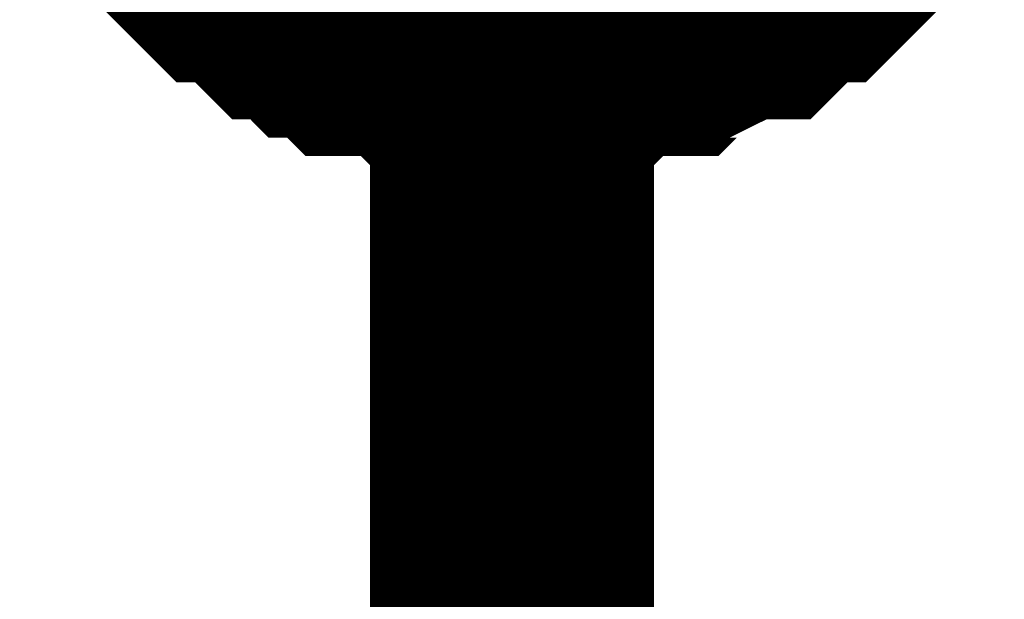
# Model space of a CAD drawing. Header units: inches. Extents: x 0 to 292, y 0 to 193.
# Tile 99 of 189: x 120.649 to 121.689, y 143.051 to 143.663. Entities that reach past the tile are written whole.
import ezdxf

# ---------------------------------------------------------------- set-up
doc = ezdxf.new("R2010")
doc.units = ezdxf.units.IN
doc.layers.add('Sheet', color=255, linetype='Continuous')

msp = doc.modelspace()

# ---------------------------------------------------------------- linework, layer by layer
at = {"layer": 'Sheet'}
for points in [[(121.1693, 141.3691, 0.2997, 0.2997, 0), (121.1693, 144.1563, 0.2997, 0.2997, 0)], [(121.1693, 143.6495, 0.2997, 0.2997, 0), (121.1498, 143.6495, 0.2997, 0.2997, 0), (121.1108, 143.6495, 0.2997, 0.2997, 0), (121.0913, 143.6495, 0.2997, 0.2997, 0), (121.0719, 143.669, 0.2997, 0.2997, 0), (121.0524, 143.669, 0.2997, 0.2997, 0), (121.0134, 143.669, 0.2997, 0.2997, 0), (120.9939, 143.6885, 0.2997, 0.2997, 0), (120.9744, 143.6885, 0.2997, 0.2997, 0), (120.955, 143.708, 0.2997, 0.2997, 0), (120.9355, 143.708, 0.2997, 0.2997, 0), (120.916, 143.7275, 0.2997, 0.2997, 0), (120.8965, 143.747, 0.2997, 0.2997, 0), (120.877, 143.747, 0.2997, 0.2997, 0), (120.8575, 143.7665, 0.2997, 0.2997, 0), (120.8381, 143.786, 0.2997, 0.2997, 0), (120.8186, 143.8054, 0.2997, 0.2997, 0), (120.7991, 143.8249, 0.2997, 0.2997, 0)], [(121.1693, 143.6495, 0.2997, 0.2997, 0), (121.1498, 143.6495, 0.2997, 0.2997, 0), (121.1108, 143.6495, 0.2997, 0.2997, 0), (121.0913, 143.6495, 0.2997, 0.2997, 0), (121.0719, 143.669, 0.2997, 0.2997, 0), (121.0524, 143.669, 0.2997, 0.2997, 0), (121.0134, 143.669, 0.2997, 0.2997, 0), (120.9939, 143.6885, 0.2997, 0.2997, 0), (120.9744, 143.6885, 0.2997, 0.2997, 0), (120.955, 143.708, 0.2997, 0.2997, 0), (120.9355, 143.708, 0.2997, 0.2997, 0), (120.916, 143.7275, 0.2997, 0.2997, 0), (120.8965, 143.747, 0.2997, 0.2997, 0), (120.877, 143.747, 0.2997, 0.2997, 0), (120.8575, 143.7665, 0.2997, 0.2997, 0), (120.8381, 143.786, 0.2997, 0.2997, 0), (120.8186, 143.8054, 0.2997, 0.2997, 0), (120.7991, 143.8249, 0.2997, 0.2997, 0)], [(121.1693, 143.6495, 0.2997, 0.2997, 0), (121.1498, 143.6495, 0.2997, 0.2997, 0), (121.1108, 143.6495, 0.2997, 0.2997, 0), (121.0913, 143.6495, 0.2997, 0.2997, 0), (121.0719, 143.669, 0.2997, 0.2997, 0), (121.0524, 143.669, 0.2997, 0.2997, 0), (121.0134, 143.669, 0.2997, 0.2997, 0), (120.9939, 143.6885, 0.2997, 0.2997, 0), (120.9744, 143.6885, 0.2997, 0.2997, 0), (120.955, 143.708, 0.2997, 0.2997, 0), (120.9355, 143.708, 0.2997, 0.2997, 0), (120.916, 143.7275, 0.2997, 0.2997, 0), (120.8965, 143.747, 0.2997, 0.2997, 0), (120.877, 143.747, 0.2997, 0.2997, 0), (120.8575, 143.7665, 0.2997, 0.2997, 0), (120.8381, 143.786, 0.2997, 0.2997, 0), (120.8186, 143.8054, 0.2997, 0.2997, 0), (120.7991, 143.8249, 0.2997, 0.2997, 0)], [(121.1693, 143.6495, 0.2997, 0.2997, 0), (121.1498, 143.6495, 0.2997, 0.2997, 0), (121.1108, 143.6495, 0.2997, 0.2997, 0), (121.0913, 143.6495, 0.2997, 0.2997, 0), (121.0719, 143.669, 0.2997, 0.2997, 0), (121.0524, 143.669, 0.2997, 0.2997, 0), (121.0134, 143.669, 0.2997, 0.2997, 0), (120.9939, 143.6885, 0.2997, 0.2997, 0), (120.9744, 143.6885, 0.2997, 0.2997, 0), (120.955, 143.708, 0.2997, 0.2997, 0), (120.9355, 143.708, 0.2997, 0.2997, 0), (120.916, 143.7275, 0.2997, 0.2997, 0), (120.8965, 143.747, 0.2997, 0.2997, 0), (120.877, 143.747, 0.2997, 0.2997, 0), (120.8575, 143.7665, 0.2997, 0.2997, 0), (120.8381, 143.786, 0.2997, 0.2997, 0), (120.8186, 143.8054, 0.2997, 0.2997, 0), (120.7991, 143.8249, 0.2997, 0.2997, 0)], [(121.5395, 143.8249, 0.2997, 0.2997, 0), (121.5395, 143.8054, 0.2997, 0.2997, 0), (121.52, 143.786, 0.2997, 0.2997, 0), (121.5005, 143.7665, 0.2997, 0.2997, 0), (121.481, 143.747, 0.2997, 0.2997, 0), (121.4615, 143.747, 0.2997, 0.2997, 0), (121.4421, 143.7275, 0.2997, 0.2997, 0), (121.4226, 143.708, 0.2997, 0.2997, 0), (121.4031, 143.708, 0.2997, 0.2997, 0), (121.3641, 143.6885, 0.2997, 0.2997, 0), (121.3446, 143.6885, 0.2997, 0.2997, 0), (121.3252, 143.669, 0.2997, 0.2997, 0), (121.3057, 143.669, 0.2997, 0.2997, 0), (121.2667, 143.669, 0.2997, 0.2997, 0), (121.2472, 143.6495, 0.2997, 0.2997, 0), (121.2277, 143.6495, 0.2997, 0.2997, 0), (121.1888, 143.6495, 0.2997, 0.2997, 0), (121.1693, 143.6495, 0.2997, 0.2997, 0)], [(121.5395, 143.8249, 0.2997, 0.2997, 0), (121.5395, 143.8054, 0.2997, 0.2997, 0), (121.52, 143.786, 0.2997, 0.2997, 0), (121.5005, 143.7665, 0.2997, 0.2997, 0), (121.481, 143.747, 0.2997, 0.2997, 0), (121.4615, 143.747, 0.2997, 0.2997, 0), (121.4421, 143.7275, 0.2997, 0.2997, 0), (121.4226, 143.708, 0.2997, 0.2997, 0), (121.4031, 143.708, 0.2997, 0.2997, 0), (121.3641, 143.6885, 0.2997, 0.2997, 0), (121.3446, 143.6885, 0.2997, 0.2997, 0), (121.3252, 143.669, 0.2997, 0.2997, 0), (121.3057, 143.669, 0.2997, 0.2997, 0), (121.2667, 143.669, 0.2997, 0.2997, 0), (121.2472, 143.6495, 0.2997, 0.2997, 0), (121.2277, 143.6495, 0.2997, 0.2997, 0), (121.1888, 143.6495, 0.2997, 0.2997, 0), (121.1693, 143.6495, 0.2997, 0.2997, 0)], [(121.5395, 143.8249, 0.2997, 0.2997, 0), (121.5395, 143.8054, 0.2997, 0.2997, 0), (121.52, 143.786, 0.2997, 0.2997, 0), (121.5005, 143.7665, 0.2997, 0.2997, 0), (121.481, 143.747, 0.2997, 0.2997, 0), (121.4615, 143.747, 0.2997, 0.2997, 0), (121.4421, 143.7275, 0.2997, 0.2997, 0), (121.4226, 143.708, 0.2997, 0.2997, 0), (121.4031, 143.708, 0.2997, 0.2997, 0), (121.3641, 143.6885, 0.2997, 0.2997, 0), (121.3446, 143.6885, 0.2997, 0.2997, 0), (121.3252, 143.669, 0.2997, 0.2997, 0), (121.3057, 143.669, 0.2997, 0.2997, 0), (121.2667, 143.669, 0.2997, 0.2997, 0), (121.2472, 143.6495, 0.2997, 0.2997, 0), (121.2277, 143.6495, 0.2997, 0.2997, 0), (121.1888, 143.6495, 0.2997, 0.2997, 0), (121.1693, 143.6495, 0.2997, 0.2997, 0)], [(121.5395, 143.8249, 0.2997, 0.2997, 0), (121.5395, 143.8054, 0.2997, 0.2997, 0), (121.52, 143.786, 0.2997, 0.2997, 0), (121.5005, 143.7665, 0.2997, 0.2997, 0), (121.481, 143.747, 0.2997, 0.2997, 0), (121.4615, 143.747, 0.2997, 0.2997, 0), (121.4421, 143.7275, 0.2997, 0.2997, 0), (121.4226, 143.708, 0.2997, 0.2997, 0), (121.4031, 143.708, 0.2997, 0.2997, 0), (121.3641, 143.6885, 0.2997, 0.2997, 0), (121.3446, 143.6885, 0.2997, 0.2997, 0), (121.3252, 143.669, 0.2997, 0.2997, 0), (121.3057, 143.669, 0.2997, 0.2997, 0), (121.2667, 143.669, 0.2997, 0.2997, 0), (121.2472, 143.6495, 0.2997, 0.2997, 0), (121.2277, 143.6495, 0.2997, 0.2997, 0), (121.1888, 143.6495, 0.2997, 0.2997, 0), (121.1693, 143.6495, 0.2997, 0.2997, 0)], [(121.1693, 143.6495, 0.0991, 0.0991, 0), (121.1498, 143.6495, 0.0991, 0.0991, 0), (121.1108, 143.6495, 0.0991, 0.0991, 0), (121.0913, 143.6495, 0.0991, 0.0991, 0), (121.0719, 143.669, 0.0991, 0.0991, 0), (121.0524, 143.669, 0.0991, 0.0991, 0), (121.0134, 143.669, 0.0991, 0.0991, 0), (120.9939, 143.6885, 0.0991, 0.0991, 0), (120.9744, 143.6885, 0.0991, 0.0991, 0), (120.955, 143.708, 0.0991, 0.0991, 0), (120.9355, 143.708, 0.0991, 0.0991, 0), (120.916, 143.7275, 0.0991, 0.0991, 0)], [(121.1693, 143.6495, 0.0991, 0.0991, 0), (121.1498, 143.6495, 0.0991, 0.0991, 0), (121.1108, 143.6495, 0.0991, 0.0991, 0), (121.0913, 143.6495, 0.0991, 0.0991, 0), (121.0719, 143.669, 0.0991, 0.0991, 0), (121.0524, 143.669, 0.0991, 0.0991, 0), (121.0134, 143.669, 0.0991, 0.0991, 0), (120.9939, 143.6885, 0.0991, 0.0991, 0), (120.9744, 143.6885, 0.0991, 0.0991, 0), (120.955, 143.708, 0.0991, 0.0991, 0), (120.9355, 143.708, 0.0991, 0.0991, 0), (120.916, 143.7275, 0.0991, 0.0991, 0)], [(121.1693, 143.6495, 0.0991, 0.0991, 0), (121.1498, 143.6495, 0.0991, 0.0991, 0), (121.1108, 143.6495, 0.0991, 0.0991, 0), (121.0913, 143.6495, 0.0991, 0.0991, 0), (121.0719, 143.669, 0.0991, 0.0991, 0), (121.0524, 143.669, 0.0991, 0.0991, 0), (121.0134, 143.669, 0.0991, 0.0991, 0), (120.9939, 143.6885, 0.0991, 0.0991, 0), (120.9744, 143.6885, 0.0991, 0.0991, 0), (120.955, 143.708, 0.0991, 0.0991, 0), (120.9355, 143.708, 0.0991, 0.0991, 0), (120.916, 143.7275, 0.0991, 0.0991, 0)], [(121.1693, 143.6495, 0.0991, 0.0991, 0), (121.1498, 143.6495, 0.0991, 0.0991, 0), (121.1108, 143.6495, 0.0991, 0.0991, 0), (121.0913, 143.6495, 0.0991, 0.0991, 0), (121.0719, 143.669, 0.0991, 0.0991, 0), (121.0524, 143.669, 0.0991, 0.0991, 0), (121.0134, 143.669, 0.0991, 0.0991, 0), (120.9939, 143.6885, 0.0991, 0.0991, 0), (120.9744, 143.6885, 0.0991, 0.0991, 0), (120.955, 143.708, 0.0991, 0.0991, 0), (120.9355, 143.708, 0.0991, 0.0991, 0), (120.916, 143.7275, 0.0991, 0.0991, 0)], [(121.4421, 143.7275, 0.0991, 0.0991, 0), (121.4226, 143.708, 0.0991, 0.0991, 0), (121.4031, 143.708, 0.0991, 0.0991, 0), (121.3641, 143.6885, 0.0991, 0.0991, 0), (121.3446, 143.6885, 0.0991, 0.0991, 0), (121.3252, 143.669, 0.0991, 0.0991, 0), (121.3057, 143.669, 0.0991, 0.0991, 0), (121.2667, 143.669, 0.0991, 0.0991, 0), (121.2472, 143.6495, 0.0991, 0.0991, 0), (121.2277, 143.6495, 0.0991, 0.0991, 0), (121.1888, 143.6495, 0.0991, 0.0991, 0), (121.1693, 143.6495, 0.0991, 0.0991, 0)], [(121.4421, 143.7275, 0.0991, 0.0991, 0), (121.4226, 143.708, 0.0991, 0.0991, 0), (121.4031, 143.708, 0.0991, 0.0991, 0), (121.3641, 143.6885, 0.0991, 0.0991, 0), (121.3446, 143.6885, 0.0991, 0.0991, 0), (121.3252, 143.669, 0.0991, 0.0991, 0), (121.3057, 143.669, 0.0991, 0.0991, 0), (121.2667, 143.669, 0.0991, 0.0991, 0), (121.2472, 143.6495, 0.0991, 0.0991, 0), (121.2277, 143.6495, 0.0991, 0.0991, 0), (121.1888, 143.6495, 0.0991, 0.0991, 0), (121.1693, 143.6495, 0.0991, 0.0991, 0)], [(121.4421, 143.7275, 0.0991, 0.0991, 0), (121.4226, 143.708, 0.0991, 0.0991, 0), (121.4031, 143.708, 0.0991, 0.0991, 0), (121.3641, 143.6885, 0.0991, 0.0991, 0), (121.3446, 143.6885, 0.0991, 0.0991, 0), (121.3252, 143.669, 0.0991, 0.0991, 0), (121.3057, 143.669, 0.0991, 0.0991, 0), (121.2667, 143.669, 0.0991, 0.0991, 0), (121.2472, 143.6495, 0.0991, 0.0991, 0), (121.2277, 143.6495, 0.0991, 0.0991, 0), (121.1888, 143.6495, 0.0991, 0.0991, 0), (121.1693, 143.6495, 0.0991, 0.0991, 0)], [(121.4421, 143.7275, 0.0991, 0.0991, 0), (121.4226, 143.708, 0.0991, 0.0991, 0), (121.4031, 143.708, 0.0991, 0.0991, 0), (121.3641, 143.6885, 0.0991, 0.0991, 0), (121.3446, 143.6885, 0.0991, 0.0991, 0), (121.3252, 143.669, 0.0991, 0.0991, 0), (121.3057, 143.669, 0.0991, 0.0991, 0), (121.2667, 143.669, 0.0991, 0.0991, 0), (121.2472, 143.6495, 0.0991, 0.0991, 0), (121.2277, 143.6495, 0.0991, 0.0991, 0), (121.1888, 143.6495, 0.0991, 0.0991, 0), (121.1693, 143.6495, 0.0991, 0.0991, 0)]]:
    msp.add_lwpolyline(points, format="xyseb", dxfattribs=at)

doc.saveas('drawing.dxf')
